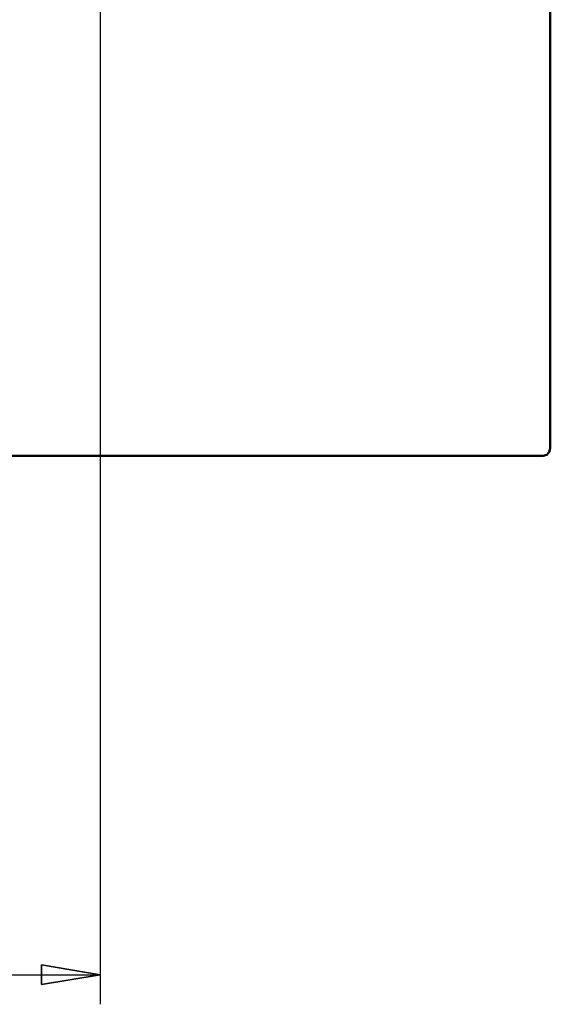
# Model space of a CAD drawing. Header units: centimetres. Extents: x -94 to 21, y -30 to 196.
# Tile 103 of 143: x -4.29 to -2.03, y 17.35 to 21.53. Entities that reach past the tile are written whole.
import ezdxf

# ---------------------------------------------------------------- set-up
doc = ezdxf.new("R2010")
doc.units = ezdxf.units.CM
doc.header["$MEASUREMENT"] = 0
doc.layers.add('Ebene 1', color=7, linetype='Continuous')

msp = doc.modelspace()

# ---------------------------------------------------------------- linework, layer by layer
at = {"layer": 'Ebene 1', "lineweight": 50}
for points in [[(-2.03463, 19.70982), (-2.03463, 19.70982), (-2.03463, 30.16827), (-2.03463, 30.16827)], [(-2.03887, 19.69289), (-2.03887, 19.69289), (-2.03463, 19.70982), (-2.03463, 19.70982)], [(-12.52483, 19.67807), (-12.52483, 19.67807), (-2.06427, 19.67807), (-2.06427, 19.67807)], [(-2.06427, 19.67807), (-2.06427, 19.67807), (-2.04945, 19.6823), (-2.04945, 19.6823)], [(-2.04945, 19.6823), (-2.04945, 19.6823), (-2.03887, 19.69289), (-2.03887, 19.69289)]]:
    msp.add_open_spline(points, degree=3, dxfattribs=at)
at = {"layer": 'Ebene 1', "lineweight": 25}
for points in [[(-3.94598, 22.63929), (-3.94598, 22.63929), (-3.94598, 17.34762), (-3.94598, 17.34762)], [(-3.94598, 17.4725), (-3.94598, 17.4725), (-4.19575, 17.51483), (-4.19575, 17.51483)], [(-4.19575, 17.51483), (-4.19575, 17.51483), (-4.19575, 17.43228), (-4.19575, 17.43228)], [(-10.64523, 17.4725), (-10.64523, 17.4725), (-3.94598, 17.4725), (-3.94598, 17.4725)], [(-4.19575, 17.43228), (-4.19575, 17.43228), (-3.94598, 17.4725), (-3.94598, 17.4725)]]:
    msp.add_open_spline(points, degree=3, dxfattribs=at)
at = {"layer": 'Ebene 1'}
msp.add_open_spline([(-4.19575, 17.43228), (-4.19575, 17.43228), (-3.94598, 17.4725), (-3.94598, 17.4725), (-3.94598, 17.4725), (-4.19575, 17.51483), (-4.19575, 17.51483), (-4.19575, 17.51483), (-4.19575, 17.43228), (-4.19575, 17.43228)], degree=3, knots=[0, 0, 0, 0, 0.3333333, 0.3333333, 0.3333333, 0.6666667, 0.6666667, 0.6666667, 1, 1, 1, 1], dxfattribs=at)

doc.saveas('drawing.dxf')
